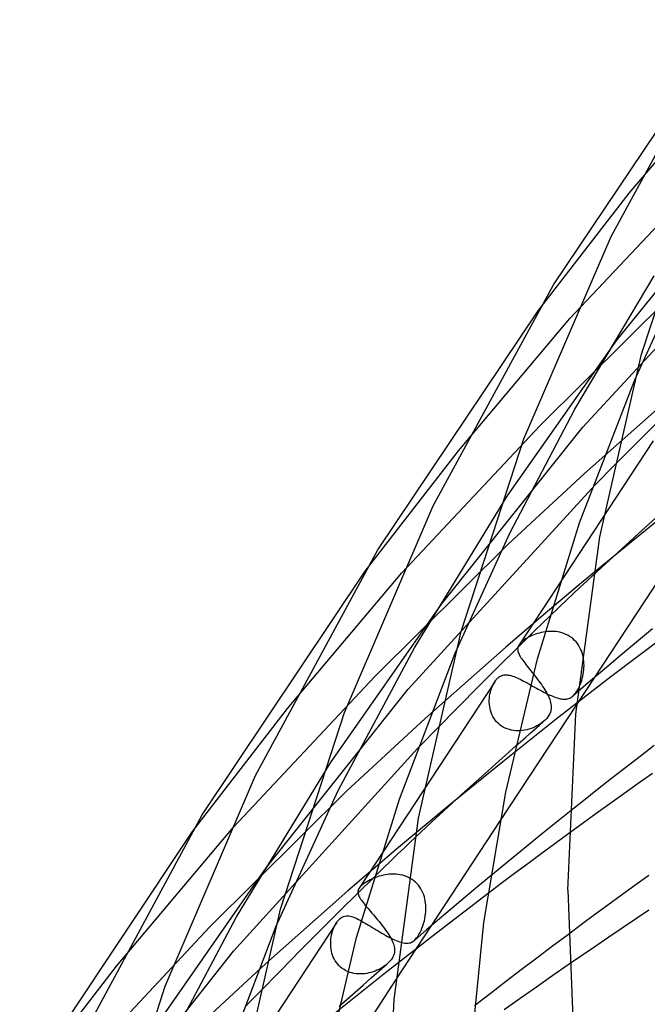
# Model space of a CAD drawing. Header units: millimetres. Extents: x -519 to 519, y -260 to 440.
# Tile 18 of 107: x -408 to -377, y 168 to 216. Entities that reach past the tile are written whole.
import ezdxf

# ---------------------------------------------------------------- set-up
doc = ezdxf.new("R2010")
doc.units = ezdxf.units.MM
doc.layers.add('HIDDEN', color=7, linetype='Continuous')
doc.layers.add('THICK', color=7, linetype='Continuous')

msp = doc.modelspace()

# ---------------------------------------------------------------- linework, layer by layer
at = {"layer": 'HIDDEN'}
for p, q in [((-377.961, 207.66), (-372.578, 214.026)), ((-378.572, 200.386), (-371.601, 209.053)), ((-380.9, 201.454), (-374.192, 208.58)), ((-382.477, 201.837), (-377.961, 207.66)), ((-380.255, 196.088), (-371.181, 205.932)), ((-377.695, 198.434), (-375.026, 204.263)), ((-380.654, 196.979), (-376.73, 203.572)), ((-382.369, 196.172), (-375.977, 202.519)), ((-386.416, 194.919), (-380.9, 201.454)), ((-383.997, 192.67), (-378.572, 200.386)), ((-380.179, 193.798), (-376.298, 197.23)), ((-383.866, 190.844), (-380.654, 196.979)), ((-377.606, 195.297), (-376.54, 196.364)), ((-389.222, 188.881), (-382.369, 196.172)), ((-387.253, 187.336), (-380.255, 196.088)), ((-376.789, 195.418), (-383.418, 185.326)), ((-378.72, 194.173), (-377.606, 195.297)), ((-391.025, 188.964), (-386.416, 194.919)), ((-383.961, 190.305), (-380.179, 193.798)), ((-388.902, 183.128), (-379.815, 193.059)), ((-388.596, 185.182), (-383.997, 192.67)), ((-376.457, 191.556), (-378.406, 189.976)), ((-377.318, 190.992), (-376.497, 191.729)), ((-378.133, 190.254), (-377.318, 190.992)), ((-386.572, 184.908), (-383.866, 190.844)), ((-390.546, 183.764), (-383.961, 190.305)), ((-375.442, 190.183), (-380.564, 182.385)), ((-378.406, 189.976), (-380.328, 188.389)), ((-378.942, 189.515), (-378.133, 190.254)), ((-379.745, 188.773), (-378.942, 189.515)), ((-394.871, 182.178), (-389.222, 188.881)), ((-380.328, 188.389), (-382.224, 186.794)), ((-392.745, 179.484), (-387.253, 187.336)), ((-382.224, 186.794), (-384.093, 185.191)), ((-382.648, 186.007), (-381.906, 186.731)), ((-383.49, 185.179), (-382.648, 186.007)), ((-376.809, 186.111), (-377.607, 185.45)), ((-383.221, 185.527), (-383.277, 185.482)), ((-383.16, 185.572), (-383.221, 185.527)), ((-383.094, 185.616), (-383.16, 185.572)), ((-383.022, 185.659), (-383.094, 185.616)), ((-382.946, 185.701), (-383.022, 185.659)), ((-382.865, 185.741), (-382.946, 185.701)), ((-382.78, 185.78), (-382.865, 185.741)), ((-382.693, 185.816), (-382.78, 185.78)), ((-382.602, 185.85), (-382.693, 185.816)), ((-382.509, 185.88), (-382.602, 185.85)), ((-382.413, 185.907), (-382.509, 185.88)), ((-382.316, 185.931), (-382.413, 185.907)), ((-382.216, 185.951), (-382.316, 185.931)), ((-382.116, 185.967), (-382.216, 185.951)), ((-382.013, 185.979), (-382.116, 185.967)), ((-381.91, 185.986), (-382.013, 185.979)), ((-381.807, 185.988), (-381.91, 185.986)), ((-381.703, 185.985), (-381.807, 185.988)), ((-381.6, 185.976), (-381.703, 185.985)), ((-381.497, 185.961), (-381.6, 185.976)), ((-381.396, 185.941), (-381.497, 185.961)), ((-381.295, 185.914), (-381.396, 185.941)), ((-381.196, 185.881), (-381.295, 185.914)), ((-381.099, 185.841), (-381.196, 185.881)), ((-381.005, 185.794), (-381.099, 185.841)), ((-380.915, 185.742), (-381.005, 185.794)), ((-380.829, 185.683), (-380.915, 185.742)), ((-380.747, 185.617), (-380.829, 185.683)), ((-380.67, 185.545), (-380.747, 185.617)), ((-380.599, 185.469), (-380.67, 185.545)), ((-376.143, 185.808), (-378.881, 183.736)), ((-392.365, 178.119), (-388.596, 185.182)), ((-388.068, 181.675), (-384.093, 185.191)), ((-384.412, 184.263), (-383.49, 185.179)), ((-383.485, 185.147), (-383.487, 185.101)), ((-383.487, 185.101), (-383.483, 185.055)), ((-383.477, 185.192), (-383.485, 185.147)), ((-383.483, 185.055), (-383.474, 185.007)), ((-383.464, 185.236), (-383.477, 185.192)), ((-383.445, 185.281), (-383.464, 185.236)), ((-383.419, 185.325), (-383.445, 185.281)), ((-383.401, 185.351), (-383.419, 185.325)), ((-383.381, 185.377), (-383.401, 185.351)), ((-383.358, 185.403), (-383.381, 185.377)), ((-383.333, 185.429), (-383.358, 185.403)), ((-383.306, 185.455), (-383.333, 185.429)), ((-383.277, 185.482), (-383.306, 185.455)), ((-380.533, 185.387), (-380.599, 185.469)), ((-380.473, 185.3), (-380.533, 185.387)), ((-380.419, 185.209), (-380.473, 185.3)), ((-380.372, 185.115), (-380.419, 185.209)), ((-380.33, 185.019), (-380.372, 185.115)), ((-377.607, 185.45), (-378.401, 184.787)), ((-383.474, 185.007), (-383.461, 184.958)), ((-383.461, 184.958), (-383.442, 184.907)), ((-383.442, 184.907), (-383.418, 184.855)), ((-383.418, 184.855), (-383.39, 184.8)), ((-383.39, 184.8), (-383.358, 184.744)), ((-383.358, 184.744), (-383.321, 184.685)), ((-383.321, 184.685), (-383.281, 184.624)), ((-383.281, 184.624), (-383.236, 184.56)), ((-383.236, 184.56), (-383.188, 184.493)), ((-380.295, 184.919), (-380.33, 185.019)), ((-380.266, 184.818), (-380.295, 184.919)), ((-380.242, 184.715), (-380.266, 184.818)), ((-380.225, 184.61), (-380.242, 184.715)), ((-380.212, 184.505), (-380.225, 184.61)), ((-378.401, 184.787), (-379.189, 184.122)), ((-385.399, 183.277), (-384.412, 184.263)), ((-383.188, 184.493), (-383.137, 184.425)), ((-383.137, 184.425), (-383.082, 184.353)), ((-383.082, 184.353), (-383.025, 184.28)), ((-383.025, 184.28), (-382.965, 184.204)), ((-382.965, 184.204), (-382.903, 184.125)), ((-382.903, 184.125), (-382.838, 184.044)), ((-380.225, 183.981), (-380.213, 184.084)), ((-380.213, 184.084), (-380.206, 184.189)), ((-380.205, 184.4), (-380.212, 184.505)), ((-380.206, 184.189), (-380.203, 184.294)), ((-380.203, 184.294), (-380.205, 184.4)), ((-379.189, 184.122), (-379.973, 183.457)), ((-397.544, 176.309), (-390.546, 183.764)), ((-384.595, 183.532), (-384.568, 183.569)), ((-384.568, 183.569), (-384.54, 183.604)), ((-384.54, 183.604), (-384.511, 183.636)), ((-384.511, 183.636), (-384.481, 183.666)), ((-384.481, 183.666), (-384.451, 183.694)), ((-384.451, 183.694), (-384.399, 183.735)), ((-384.399, 183.735), (-384.346, 183.769)), ((-384.346, 183.769), (-384.29, 183.796)), ((-384.29, 183.796), (-384.233, 183.817)), ((-384.233, 183.817), (-384.175, 183.831)), ((-384.175, 183.831), (-384.116, 183.839)), ((-384.116, 183.839), (-384.056, 183.841)), ((-384.056, 183.841), (-383.994, 183.838)), ((-383.994, 183.838), (-383.932, 183.83)), ((-383.932, 183.83), (-383.868, 183.817)), ((-383.868, 183.817), (-383.802, 183.8)), ((-383.802, 183.8), (-383.734, 183.779)), ((-383.734, 183.779), (-383.664, 183.754)), ((-383.664, 183.754), (-383.591, 183.724)), ((-383.591, 183.724), (-383.517, 183.692)), ((-383.517, 183.692), (-383.44, 183.656)), ((-383.44, 183.656), (-383.36, 183.617)), ((-383.36, 183.617), (-383.278, 183.575)), ((-383.278, 183.575), (-383.194, 183.531)), ((-382.838, 184.044), (-382.773, 183.962)), ((-382.773, 183.962), (-382.706, 183.878)), ((-378.881, 183.736), (-381.574, 181.648)), ((-380.316, 183.561), (-380.287, 183.664)), ((-380.287, 183.664), (-380.262, 183.77)), ((-380.262, 183.77), (-380.241, 183.878)), ((-380.241, 183.878), (-380.225, 183.981)), ((-395.93, 174.289), (-388.902, 183.128)), ((-384.62, 183.496), (-391.328, 173.284)), ((-386.431, 182.237), (-385.399, 183.277)), ((-384.81, 183.074), (-384.781, 183.163)), ((-384.781, 183.163), (-384.748, 183.251)), ((-384.748, 183.251), (-384.71, 183.336)), ((-384.71, 183.336), (-384.668, 183.417)), ((-384.668, 183.417), (-384.622, 183.494)), ((-384.622, 183.494), (-384.595, 183.532)), ((-383.194, 183.531), (-383.108, 183.485)), ((-383.108, 183.485), (-383.021, 183.436)), ((-383.021, 183.436), (-382.931, 183.387)), ((-382.931, 183.387), (-382.84, 183.336)), ((-382.84, 183.336), (-382.748, 183.283)), ((-382.748, 183.283), (-382.654, 183.231)), ((-382.654, 183.231), (-382.56, 183.179)), ((-382.56, 183.179), (-382.466, 183.127)), ((-382.466, 183.127), (-382.372, 183.076)), ((-382.372, 183.076), (-382.278, 183.026)), ((-379.973, 183.457), (-380.752, 182.79)), ((-380.555, 183.025), (-380.509, 183.101)), ((-380.509, 183.101), (-380.466, 183.183)), ((-380.466, 183.183), (-380.424, 183.271)), ((-380.424, 183.271), (-380.385, 183.364)), ((-380.385, 183.364), (-380.349, 183.46)), ((-380.349, 183.46), (-380.316, 183.561)), ((-384.887, 182.586), (-384.882, 182.688)), ((-384.882, 182.688), (-384.871, 182.789)), ((-384.871, 182.789), (-384.855, 182.886)), ((-384.855, 182.886), (-384.835, 182.982)), ((-384.835, 182.982), (-384.81, 183.074)), ((-382.278, 183.026), (-382.186, 182.978)), ((-382.186, 182.978), (-382.095, 182.932)), ((-382.095, 182.932), (-382.006, 182.888)), ((-382.006, 182.888), (-381.919, 182.847)), ((-381.919, 182.847), (-381.834, 182.81)), ((-381.834, 182.81), (-381.752, 182.776)), ((-381.752, 182.776), (-381.673, 182.745)), ((-381.673, 182.745), (-381.596, 182.717)), ((-381.596, 182.717), (-381.521, 182.694)), ((-381.521, 182.694), (-381.449, 182.674)), ((-381.449, 182.674), (-381.38, 182.658)), ((-381.38, 182.658), (-381.313, 182.646)), ((-381.313, 182.646), (-381.249, 182.639)), ((-381.249, 182.639), (-381.187, 182.636)), ((-381.187, 182.636), (-381.127, 182.637)), ((-381.127, 182.637), (-381.069, 182.643)), ((-381.069, 182.643), (-381.013, 182.654)), ((-381.013, 182.654), (-380.958, 182.669)), ((-380.958, 182.669), (-380.905, 182.691)), ((-380.905, 182.691), (-380.853, 182.718)), ((-380.853, 182.718), (-380.802, 182.751)), ((-380.802, 182.751), (-380.753, 182.79)), ((-380.753, 182.79), (-380.702, 182.838)), ((-380.702, 182.838), (-380.652, 182.893)), ((-380.652, 182.893), (-380.603, 182.955)), ((-380.603, 182.955), (-380.555, 183.025)), ((-399.572, 176.091), (-394.871, 182.178)), ((-387.492, 181.161), (-386.431, 182.237)), ((-384.887, 182.483), (-384.887, 182.586)), ((-384.881, 182.379), (-384.887, 182.483)), ((-384.869, 182.275), (-384.881, 182.379)), ((-384.851, 182.172), (-384.869, 182.275)), ((-384.826, 182.07), (-384.851, 182.172)), ((-391.947, 178.092), (-388.068, 181.675)), ((-384.794, 181.97), (-384.826, 182.07)), ((-384.755, 181.873), (-384.794, 181.97)), ((-384.709, 181.777), (-384.755, 181.873)), ((-384.655, 181.686), (-384.709, 181.777)), ((-384.595, 181.599), (-384.655, 181.686)), ((-381.574, 181.648), (-384.222, 179.545)), ((-384.528, 181.517), (-384.595, 181.599)), ((-384.454, 181.441), (-384.528, 181.517)), ((-384.373, 181.371), (-384.454, 181.441)), ((-384.287, 181.307), (-384.373, 181.371)), ((-384.196, 181.251), (-384.287, 181.307)), ((-384.099, 181.203), (-384.196, 181.251)), ((-384, 181.162), (-384.099, 181.203)), ((-383.897, 181.129), (-384, 181.162)), ((-383.791, 181.103), (-383.897, 181.129)), ((-382.927, 181.151), (-383.033, 181.123)), ((-382.824, 181.184), (-382.927, 181.151)), ((-382.723, 181.222), (-382.824, 181.184)), ((-382.624, 181.266), (-382.723, 181.222)), ((-382.529, 181.313), (-382.624, 181.266)), ((-382.438, 181.365), (-382.529, 181.313)), ((-382.35, 181.421), (-382.438, 181.365)), ((-382.268, 181.481), (-382.35, 181.421)), ((-382.191, 181.544), (-382.268, 181.481)), ((-383.684, 181.085), (-383.791, 181.103)), ((-383.575, 181.075), (-383.684, 181.085)), ((-383.466, 181.071), (-383.575, 181.075)), ((-383.357, 181.075), (-383.466, 181.071)), ((-383.248, 181.085), (-383.357, 181.075)), ((-383.14, 181.101), (-383.248, 181.085)), ((-383.033, 181.123), (-383.14, 181.101)), ((-397.544, 170.171), (-388.443, 180.189)), ((-384.425, 179.571), (-383.581, 180.322)), ((-376.725, 180.348), (-377.432, 179.803)), ((-377.432, 179.803), (-378.137, 179.257)), ((-397.399, 171.867), (-392.745, 179.484)), ((-384.222, 179.545), (-386.823, 177.428)), ((-385.264, 178.818), (-384.425, 179.571)), ((-378.137, 179.257), (-378.838, 178.71)), ((-386.097, 178.063), (-385.264, 178.818)), ((-378.838, 178.71), (-379.536, 178.162)), ((-376.822, 178.958), (-377.529, 178.458)), ((-377.529, 178.458), (-378.23, 177.959)), ((-398.724, 171.356), (-391.947, 178.092)), ((-395.448, 171.381), (-392.365, 178.119)), ((-386.923, 177.306), (-386.097, 178.063)), ((-379.536, 178.162), (-380.231, 177.612)), ((-378.23, 177.959), (-378.924, 177.463)), ((-386.823, 177.428), (-389.379, 175.297)), ((-387.744, 176.548), (-386.923, 177.306)), ((-380.231, 177.612), (-380.923, 177.062)), ((-378.924, 177.463), (-379.611, 176.969)), ((-379.611, 176.969), (-380.29, 176.477)), ((-403.326, 169.438), (-397.544, 176.309)), ((-384.344, 176.63), (-389.509, 168.766)), ((-388.559, 175.788), (-387.744, 176.548)), ((-380.29, 176.477), (-380.96, 175.99)), ((-389.379, 175.297), (-391.887, 173.152)), ((-401.489, 166.303), (-395.93, 174.289)), ((-391.395, 173.044), (-390.589, 173.837)), ((-390.426, 173.848), (-390.521, 173.814)), ((-390.329, 173.879), (-390.426, 173.848)), ((-390.231, 173.907), (-390.329, 173.879)), ((-390.13, 173.931), (-390.231, 173.907)), ((-390.027, 173.951), (-390.13, 173.931)), ((-389.923, 173.966), (-390.027, 173.951)), ((-389.819, 173.977), (-389.923, 173.966)), ((-389.713, 173.983), (-389.819, 173.977)), ((-389.607, 173.984), (-389.713, 173.983)), ((-389.502, 173.979), (-389.607, 173.984)), ((-389.397, 173.969), (-389.502, 173.979)), ((-389.292, 173.952), (-389.397, 173.969)), ((-389.189, 173.93), (-389.292, 173.952)), ((-389.087, 173.9), (-389.189, 173.93)), ((-388.987, 173.865), (-389.087, 173.9)), ((-388.89, 173.822), (-388.987, 173.865)), ((-384.817, 173.897), (-385.454, 173.368)), ((-376.997, 173.923), (-377.681, 173.429)), ((-391.27, 173.358), (-391.292, 173.333)), ((-391.245, 173.384), (-391.27, 173.358)), ((-391.218, 173.41), (-391.245, 173.384)), ((-391.188, 173.437), (-391.218, 173.41)), ((-391.115, 173.496), (-391.188, 173.437)), ((-391.035, 173.552), (-391.115, 173.496)), ((-390.953, 173.605), (-391.035, 173.552)), ((-390.87, 173.653), (-390.953, 173.605)), ((-390.788, 173.696), (-390.87, 173.653)), ((-390.702, 173.738), (-390.788, 173.696)), ((-390.613, 173.777), (-390.702, 173.738)), ((-390.521, 173.814), (-390.613, 173.777)), ((-388.796, 173.772), (-388.89, 173.822)), ((-388.706, 173.717), (-388.796, 173.772)), ((-388.62, 173.654), (-388.706, 173.717)), ((-388.538, 173.585), (-388.62, 173.654)), ((-388.462, 173.51), (-388.538, 173.585)), ((-388.392, 173.43), (-388.462, 173.51)), ((-388.328, 173.345), (-388.392, 173.43)), ((-388.27, 173.255), (-388.328, 173.345)), ((-385.454, 173.368), (-386.089, 172.837)), ((-377.681, 173.429), (-378.356, 172.938)), ((-395.957, 169.552), (-391.887, 173.152)), ((-392.277, 172.17), (-391.395, 173.044)), ((-391.384, 173.148), (-391.389, 173.103)), ((-391.389, 173.103), (-391.387, 173.058)), ((-391.387, 173.058), (-391.379, 173.011)), ((-391.373, 173.193), (-391.384, 173.148)), ((-391.379, 173.011), (-391.365, 172.962)), ((-391.354, 173.238), (-391.373, 173.193)), ((-391.365, 172.962), (-391.345, 172.912)), ((-391.329, 173.283), (-391.354, 173.238)), ((-391.345, 172.912), (-391.32, 172.86)), ((-391.311, 173.308), (-391.329, 173.283)), ((-391.32, 172.86), (-391.29, 172.806)), ((-391.292, 173.333), (-391.311, 173.308)), ((-388.219, 173.162), (-388.27, 173.255)), ((-388.173, 173.065), (-388.219, 173.162)), ((-388.135, 172.966), (-388.173, 173.065)), ((-388.102, 172.864), (-388.135, 172.966)), ((-388.075, 172.76), (-388.102, 172.864)), ((-384.951, 173.022), (-387.505, 171.069)), ((-378.356, 172.938), (-379.023, 172.451)), ((-391.29, 172.806), (-391.254, 172.749)), ((-391.254, 172.749), (-391.213, 172.69)), ((-391.213, 172.69), (-391.168, 172.628)), ((-391.168, 172.628), (-391.119, 172.563)), ((-391.119, 172.563), (-391.065, 172.495)), ((-391.065, 172.495), (-391.007, 172.424)), ((-388.054, 172.655), (-388.075, 172.76)), ((-388.039, 172.549), (-388.054, 172.655)), ((-388.03, 172.442), (-388.039, 172.549)), ((-388.025, 172.334), (-388.03, 172.442)), ((-386.089, 172.837), (-386.72, 172.306)), ((-379.023, 172.451), (-379.68, 171.968)), ((-393.22, 171.229), (-392.277, 172.17)), ((-392.192, 171.844), (-392.109, 171.886)), ((-392.109, 171.886), (-392.031, 171.91)), ((-392.031, 171.91), (-391.96, 171.92)), ((-391.96, 171.92), (-391.897, 171.92)), ((-391.897, 171.92), (-391.838, 171.915)), ((-391.838, 171.915), (-391.776, 171.905)), ((-391.776, 171.905), (-391.713, 171.89)), ((-391.713, 171.89), (-391.647, 171.87)), ((-388.073, 171.806), (-388.055, 171.909)), ((-388.055, 171.909), (-388.041, 172.014)), ((-388.041, 172.014), (-388.031, 172.12)), ((-388.031, 172.12), (-388.026, 172.227)), ((-388.026, 172.227), (-388.025, 172.334)), ((-386.72, 172.306), (-387.348, 171.774)), ((-379.68, 171.968), (-380.329, 171.487)), ((-376.995, 172.205), (-377.653, 171.762)), ((-401.204, 164.703), (-397.399, 171.867)), ((-392.445, 171.582), (-399.244, 161.232)), ((-392.571, 171.348), (-392.532, 171.43)), ((-392.532, 171.43), (-392.491, 171.508)), ((-392.491, 171.508), (-392.447, 171.58)), ((-392.447, 171.58), (-392.42, 171.62)), ((-392.42, 171.62), (-392.392, 171.657)), ((-392.392, 171.657), (-392.364, 171.693)), ((-392.364, 171.693), (-392.335, 171.725)), ((-392.335, 171.725), (-392.305, 171.755)), ((-392.305, 171.755), (-392.275, 171.783)), ((-392.275, 171.783), (-392.192, 171.844)), ((-391.647, 171.87), (-391.579, 171.845)), ((-391.579, 171.845), (-391.509, 171.816)), ((-391.509, 171.816), (-391.436, 171.782)), ((-391.436, 171.782), (-391.36, 171.745)), ((-391.36, 171.745), (-391.283, 171.705)), ((-391.283, 171.705), (-391.203, 171.661)), ((-391.203, 171.661), (-391.12, 171.615)), ((-391.12, 171.615), (-391.036, 171.566)), ((-391.036, 171.566), (-390.949, 171.514)), ((-390.949, 171.514), (-390.86, 171.461)), ((-390.86, 171.461), (-390.769, 171.406)), ((-390.769, 171.406), (-390.677, 171.349)), ((-388.219, 171.306), (-388.175, 171.423)), ((-388.175, 171.423), (-388.136, 171.546)), ((-388.136, 171.546), (-388.102, 171.674)), ((-388.102, 171.674), (-388.073, 171.806)), ((-387.348, 171.774), (-387.974, 171.241)), ((-380.329, 171.487), (-380.975, 171.006)), ((-377.653, 171.762), (-378.31, 171.318)), ((-405.866, 163.736), (-398.724, 171.356)), ((-394.207, 170.236), (-393.22, 171.229)), ((-392.706, 170.884), (-392.687, 170.982)), ((-392.687, 170.982), (-392.664, 171.078)), ((-392.664, 171.078), (-392.637, 171.171)), ((-392.637, 171.171), (-392.605, 171.261)), ((-392.605, 171.261), (-392.571, 171.348)), ((-390.677, 171.349), (-390.583, 171.292)), ((-390.583, 171.292), (-390.488, 171.234)), ((-390.488, 171.234), (-390.391, 171.176)), ((-390.391, 171.176), (-390.295, 171.119)), ((-390.295, 171.119), (-390.199, 171.062)), ((-390.199, 171.062), (-390.104, 171.007)), ((-390.104, 171.007), (-390.009, 170.954)), ((-387.505, 171.069), (-390.02, 169.102)), ((-390.009, 170.954), (-389.917, 170.903)), ((-389.917, 170.903), (-389.827, 170.855)), ((-387.974, 171.241), (-388.596, 170.708)), ((-388.482, 170.828), (-388.425, 170.905)), ((-388.425, 170.905), (-388.37, 170.993)), ((-388.37, 170.993), (-388.316, 171.09)), ((-388.316, 171.09), (-388.266, 171.194)), ((-388.266, 171.194), (-388.219, 171.306)), ((-378.31, 171.318), (-378.967, 170.871)), ((-392.734, 170.582), (-392.729, 170.684)), ((-392.733, 170.48), (-392.734, 170.582)), ((-392.726, 170.377), (-392.733, 170.48)), ((-392.729, 170.684), (-392.72, 170.785)), ((-392.72, 170.785), (-392.706, 170.884)), ((-389.827, 170.855), (-389.738, 170.81)), ((-389.738, 170.81), (-389.653, 170.768)), ((-389.653, 170.768), (-389.57, 170.73)), ((-389.57, 170.73), (-389.49, 170.696)), ((-389.49, 170.696), (-389.413, 170.665)), ((-389.413, 170.665), (-389.338, 170.638)), ((-389.338, 170.638), (-389.267, 170.616)), ((-389.267, 170.616), (-389.198, 170.597)), ((-389.198, 170.597), (-389.132, 170.583)), ((-389.132, 170.583), (-389.07, 170.574)), ((-389.07, 170.574), (-389.01, 170.569)), ((-389.01, 170.569), (-388.952, 170.568)), ((-388.952, 170.568), (-388.897, 170.572)), ((-388.897, 170.572), (-388.844, 170.581)), ((-388.844, 170.581), (-388.794, 170.594)), ((-388.794, 170.594), (-388.745, 170.613)), ((-388.745, 170.613), (-388.696, 170.637)), ((-388.696, 170.637), (-388.647, 170.668)), ((-388.647, 170.668), (-388.596, 170.708)), ((-388.596, 170.708), (-388.54, 170.762)), ((-388.54, 170.762), (-388.482, 170.828)), ((-379.623, 170.424), (-380.278, 169.976)), ((-378.967, 170.871), (-379.623, 170.424)), ((-404.606, 161.244), (-397.544, 170.171)), ((-395.225, 169.206), (-394.207, 170.236)), ((-392.714, 170.275), (-392.726, 170.377)), ((-392.696, 170.174), (-392.714, 170.275)), ((-392.671, 170.075), (-392.696, 170.174)), ((-392.641, 169.977), (-392.671, 170.075)), ((-392.604, 169.881), (-392.641, 169.977)), ((-380.278, 169.976), (-380.93, 169.527)), ((-399.932, 165.878), (-395.957, 169.552)), ((-392.56, 169.788), (-392.604, 169.881)), ((-392.509, 169.698), (-392.56, 169.788)), ((-392.452, 169.611), (-392.509, 169.698)), ((-392.388, 169.53), (-392.452, 169.611)), ((-392.319, 169.453), (-392.388, 169.53)), ((-392.243, 169.383), (-392.319, 169.453)), ((-390.014, 169.484), (-390.092, 169.427)), ((-389.941, 169.543), (-390.014, 169.484)), ((-408.12, 163.217), (-403.326, 169.438)), ((-396.257, 168.153), (-395.225, 169.206)), ((-390.02, 169.102), (-392.496, 167.123)), ((-392.161, 169.318), (-392.243, 169.383)), ((-392.074, 169.26), (-392.161, 169.318)), ((-391.983, 169.208), (-392.074, 169.26)), ((-391.888, 169.164), (-391.983, 169.208)), ((-391.789, 169.127), (-391.888, 169.164)), ((-391.688, 169.097), (-391.789, 169.127)), ((-391.585, 169.074), (-391.688, 169.097)), ((-391.481, 169.059), (-391.585, 169.074)), ((-391.375, 169.05), (-391.481, 169.059)), ((-391.269, 169.047), (-391.375, 169.05)), ((-391.162, 169.051), (-391.269, 169.047)), ((-391.056, 169.061), (-391.162, 169.051)), ((-390.95, 169.076), (-391.056, 169.061)), ((-390.846, 169.097), (-390.95, 169.076)), ((-390.743, 169.123), (-390.846, 169.097)), ((-390.641, 169.154), (-390.743, 169.123)), ((-390.542, 169.19), (-390.641, 169.154)), ((-390.445, 169.23), (-390.542, 169.19)), ((-390.352, 169.274), (-390.445, 169.23)), ((-390.261, 169.321), (-390.352, 169.274)), ((-390.174, 169.373), (-390.261, 169.321)), ((-390.092, 169.427), (-390.174, 169.373))]:
    msp.add_line(p, q, dxfattribs=at)
at = {"layer": 'THICK'}
for p, q in [((-378.867, 205.513), (-373.02, 216.236)), ((-381.708, 203.127), (-373.929, 214.71)), ((-377.353, 199.702), (-374.301, 209.037)), ((-383.173, 195.506), (-378.867, 205.513)), ((-387.659, 192.189), (-381.708, 203.127)), ((-390.397, 190.018), (-382.477, 201.837)), ((-379.421, 190.662), (-377.353, 199.702)), ((-380.42, 191.36), (-377.695, 198.434)), ((-386.282, 185.975), (-383.173, 195.506)), ((-379.266, 193.619), (-379.083, 193.804)), ((-379.083, 193.804), (-378.901, 193.989)), ((-378.901, 193.989), (-378.72, 194.173)), ((-379.631, 193.246), (-379.448, 193.433)), ((-379.448, 193.433), (-379.266, 193.619)), ((-379.815, 193.059), (-379.631, 193.246)), ((-392.046, 181.974), (-387.659, 192.189)), ((-382.503, 184.634), (-380.42, 191.36)), ((-380.609, 181.895), (-379.421, 190.662)), ((-396.452, 178.865), (-390.397, 190.018)), ((-399.085, 176.908), (-391.025, 188.964)), ((-380.395, 188.169), (-380.071, 188.471)), ((-380.071, 188.471), (-379.745, 188.773)), ((-380.719, 187.866), (-380.395, 188.169)), ((-381.445, 187.177), (-381.05, 187.554)), ((-381.05, 187.554), (-380.719, 187.866)), ((-381.906, 186.731), (-381.445, 187.177)), ((-388.39, 176.744), (-386.282, 185.975)), ((-389.337, 177.698), (-386.572, 184.908)), ((-384.07, 178.038), (-382.503, 184.634)), ((-382.706, 183.878), (-382.638, 183.791)), ((-382.638, 183.791), (-382.57, 183.704)), ((-382.57, 183.704), (-382.503, 183.616)), ((-382.503, 183.616), (-382.438, 183.528)), ((-382.438, 183.528), (-382.373, 183.441)), ((-382.373, 183.441), (-382.312, 183.354)), ((-382.312, 183.354), (-382.252, 183.268)), ((-382.252, 183.268), (-382.196, 183.184)), ((-382.196, 183.184), (-382.143, 183.1)), ((-382.143, 183.1), (-382.093, 183.018)), ((-382.093, 183.018), (-382.046, 182.936)), ((-382.046, 182.936), (-382.004, 182.856)), ((-382.004, 182.856), (-381.965, 182.778)), ((-381.965, 182.778), (-381.931, 182.701)), ((-381.931, 182.701), (-381.901, 182.625)), ((-381.901, 182.625), (-381.877, 182.551)), ((-380.564, 182.385), (-384.344, 176.63)), ((-381.877, 182.551), (-381.856, 182.479)), ((-381.856, 182.479), (-381.839, 182.396)), ((-381.832, 182.155), (-381.845, 182.076)), ((-381.839, 182.396), (-381.829, 182.316)), ((-381.827, 182.235), (-381.832, 182.155)), ((-381.829, 182.316), (-381.827, 182.235)), ((-395.212, 172.249), (-392.046, 181.974)), ((-382.049, 181.686), (-382.116, 181.613)), ((-381.99, 181.762), (-382.049, 181.686)), ((-381.94, 181.839), (-381.99, 181.762)), ((-381.899, 181.917), (-381.94, 181.839)), ((-381.867, 181.996), (-381.899, 181.917)), ((-381.845, 182.076), (-381.867, 181.996)), ((-381, 173.192), (-380.609, 181.895)), ((-387.65, 181), (-387.492, 181.161)), ((-382.887, 180.934), (-382.655, 181.138)), ((-382.655, 181.138), (-382.423, 181.341)), ((-382.423, 181.341), (-382.19, 181.545)), ((-382.116, 181.613), (-382.191, 181.544)), ((-388.126, 180.514), (-387.967, 180.676)), ((-387.967, 180.676), (-387.809, 180.838)), ((-387.809, 180.838), (-387.65, 181)), ((-383.35, 180.526), (-383.119, 180.73)), ((-383.119, 180.73), (-382.887, 180.934)), ((-388.443, 180.189), (-388.285, 180.351)), ((-388.285, 180.351), (-388.126, 180.514)), ((-383.581, 180.322), (-383.35, 180.526)), ((-400.918, 168.443), (-396.452, 178.865)), ((-385.154, 171.589), (-384.07, 178.038)), ((-391.45, 170.844), (-389.337, 177.698)), ((-405.244, 165.541), (-399.085, 176.908)), ((-380.923, 177.062), (-381.579, 176.537)), ((-389.602, 167.791), (-388.39, 176.744)), ((-381.579, 176.537), (-382.233, 176.011)), ((-407.773, 163.798), (-399.572, 176.091)), ((-388.815, 175.549), (-388.559, 175.788)), ((-382.233, 176.011), (-382.883, 175.484)), ((-380.96, 175.99), (-381.643, 175.489)), ((-389.407, 174.985), (-389.089, 175.289)), ((-389.089, 175.289), (-388.815, 175.549)), ((-382.883, 175.484), (-383.531, 174.956)), ((-381.643, 175.489), (-382.316, 174.993)), ((-389.765, 174.64), (-389.407, 174.985)), ((-383.531, 174.956), (-384.175, 174.427)), ((-382.316, 174.993), (-382.979, 174.501)), ((-390.16, 174.256), (-389.765, 174.64)), ((-384.175, 174.427), (-384.817, 173.897)), ((-382.979, 174.501), (-383.639, 174.009)), ((-390.589, 173.837), (-390.16, 174.256)), ((-383.639, 174.009), (-384.296, 173.516)), ((-384.296, 173.516), (-384.951, 173.022)), ((-381, 173.192), (-380.697, 165.55)), ((-391.007, 172.424), (-390.949, 172.355)), ((-397.36, 162.826), (-395.212, 172.249)), ((-390.949, 172.355), (-390.889, 172.284)), ((-390.889, 172.284), (-390.826, 172.21)), ((-390.826, 172.21), (-390.76, 172.133)), ((-390.76, 172.133), (-390.693, 172.054)), ((-390.693, 172.054), (-390.624, 171.973)), ((-390.624, 171.973), (-390.554, 171.891)), ((-390.554, 171.891), (-390.483, 171.807)), ((-390.483, 171.807), (-390.412, 171.722)), ((-390.412, 171.722), (-390.342, 171.638)), ((-390.342, 171.638), (-390.274, 171.553)), ((-390.274, 171.553), (-390.206, 171.468)), ((-390.206, 171.468), (-390.141, 171.384)), ((-385.79, 165.235), (-385.154, 171.589)), ((-398.254, 164.035), (-395.448, 171.381)), ((-390.141, 171.384), (-390.079, 171.301)), ((-390.079, 171.301), (-390.019, 171.219)), ((-390.019, 171.219), (-389.961, 171.138)), ((-389.961, 171.138), (-389.907, 171.058)), ((-389.907, 171.058), (-389.856, 170.979)), ((-389.856, 170.979), (-389.809, 170.902)), ((-380.975, 171.006), (-381.757, 170.421)), ((-393.04, 164.12), (-391.45, 170.844)), ((-389.809, 170.902), (-389.766, 170.826)), ((-389.766, 170.826), (-389.727, 170.752)), ((-389.727, 170.752), (-389.692, 170.68)), ((-389.692, 170.68), (-389.661, 170.609)), ((-389.661, 170.609), (-389.635, 170.54)), ((-389.635, 170.54), (-389.613, 170.472)), ((-389.613, 170.472), (-389.595, 170.399)), ((-381.757, 170.421), (-382.536, 169.834)), ((-389.624, 169.964), (-389.656, 169.891)), ((-389.6, 170.036), (-389.624, 169.964)), ((-389.585, 170.109), (-389.6, 170.036)), ((-389.595, 170.399), (-389.583, 170.326)), ((-389.577, 170.181), (-389.585, 170.109)), ((-389.583, 170.326), (-389.577, 170.254)), ((-389.577, 170.254), (-389.577, 170.181)), ((-390.335, 169.199), (-389.935, 169.548)), ((-389.869, 169.609), (-389.941, 169.543)), ((-389.804, 169.677), (-389.869, 169.609)), ((-389.747, 169.747), (-389.804, 169.677)), ((-389.697, 169.819), (-389.747, 169.747)), ((-389.656, 169.891), (-389.697, 169.819)), ((-382.536, 169.834), (-383.311, 169.245)), ((-380.93, 169.527), (-381.743, 168.965)), ((-390.733, 168.85), (-390.335, 169.199)), ((-383.311, 169.245), (-384.082, 168.656)), ((-381.743, 168.965), (-382.551, 168.402)), ((-389.509, 168.766), (-393.244, 163.08)), ((-391.526, 168.15), (-391.13, 168.5)), ((-391.13, 168.5), (-390.733, 168.85)), ((-384.082, 168.656), (-384.85, 168.065)), ((-404.142, 158.523), (-400.918, 168.443)), ((-396.527, 167.876), (-396.392, 168.015)), ((-396.392, 168.015), (-396.257, 168.153)), ((-391.92, 167.799), (-391.526, 168.15)), ((-384.85, 168.065), (-385.614, 167.473)), ((-382.551, 168.402), (-383.354, 167.841)), ((-396.932, 167.459), (-396.797, 167.598)), ((-396.797, 167.598), (-396.662, 167.737)), ((-396.662, 167.737), (-396.527, 167.876)), ((-392.313, 167.448), (-391.92, 167.799)), ((-390, 158.902), (-389.602, 167.791)), ((-383.354, 167.841), (-384.151, 167.28))]:
    msp.add_line(p, q, dxfattribs=at)

doc.saveas('drawing.dxf')
